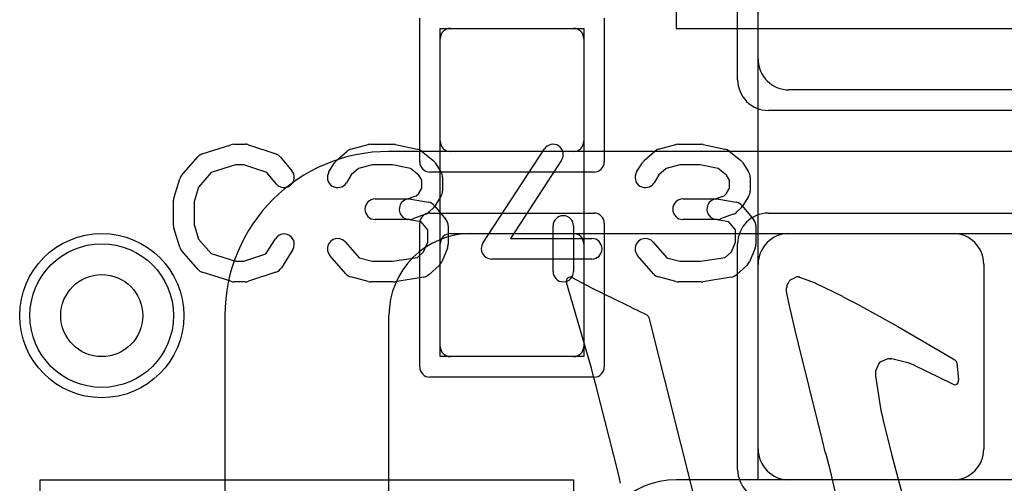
# Model space of a CAD drawing. Extents: x 0 to 20.5, y -1 to 20.
# Tile 10 of 28: x 8.8 to 11.2, y 10.4 to 11.5. Entities that reach past the tile are written whole.
import ezdxf

# ---------------------------------------------------------------- set-up
doc = ezdxf.new("R2010")
doc.units = 0
for name, color, linetype in [('Hole', 1, 'CONTINUOUS'), ('L1', 3, 'CONTINUOUS'), ('L2', 3, 'CONTINUOUS'), ('L3', 3, 'CONTINUOUS'), ('L4', 3, 'CONTINUOUS'), ('MetalMask-A', 176, 'CONTINUOUS'), ('PartsArea-A', 111, 'CONTINUOUS'), ('PartsSilk-A', 221, 'CONTINUOUS'), ('PartsSilk-B', 221, 'CONTINUOUS'), ('Resist-A', 2, 'CONTINUOUS'), ('Resist-B', 2, 'CONTINUOUS'), ('Silk-B', 140, 'CONTINUOUS')]:
    doc.layers.add(name, color=color, linetype=linetype)

msp = doc.modelspace()

# ---------------------------------------------------------------- linework, layer by layer
at = {"layer": 'Hole'}
msp.add_circle((9, 10.8), 0.1, dxfattribs=at)
at = {"layer": 'L1'}
for p, q in [((10.6, 11.425), (10.6, 11.875)), ((10.4, 11.8), (10.4, 11.5)), ((9.85, 11.5), (10.15, 11.5)), ((10.4, 11.5), (11.9, 11.5)), ((9.825, 11.225), (9.825, 11.475)), ((10.175, 11.475), (10.175, 11.225)), ((11.625, 11.35), (10.675, 11.35)), ((11.625, 11.20004), (9.7, 11.20004)), ((10.15, 11.2), (9.85, 11.2)), ((9.85, 11), (10.15, 11)), ((9.9, 11), (11.07503, 11)), ((10.675, 11), (11.625, 11)), ((9.825, 10.725), (9.825, 10.975)), ((10.175, 10.975), (10.175, 10.725)), ((10.6, 10.475), (10.6, 10.925)), ((11.15, 10.92503), (11.15, 10.47497)), ((9.3, 10.80004), (9.3, 9.6)), ((9.7, 9.8), (9.7, 10.8)), ((10.15, 10.7), (9.85, 10.7)), ((11.07503, 10.4), (10.4, 10.4)), ((11.625, 10.4), (10.675, 10.4))]:
    msp.add_line(p, q, dxfattribs=at)
msp.add_circle((9, 10.8), 0.2, dxfattribs=at)
for centre, radius, start, end in [((9.85, 11.475), 0.025, 90, 180), ((10.15, 11.475), 0.025, 0, 90), ((10.675, 11.425), 0.075, 180, -90), ((9.85, 11.225), 0.025, 180, -90), ((10.15, 11.225), 0.025, -90, 0), ((9.7, 10.80004), 0.4, 90, 180), ((9.9, 10.8), 0.2, 90, 180), ((9.85, 10.975), 0.025, 90, 180), ((10.15, 10.975), 0.025, 0, 90), ((10.675, 10.925), 0.075, 90, 180), ((11.07503, 10.92503), 0.07497, 0, 90), ((9.85, 10.725), 0.025, 180, -90), ((10.15, 10.725), 0.025, -90, 0), ((10.675, 10.475), 0.075, 180, -90), ((11.07503, 10.47497), 0.07497, -90, 0), ((10.4, 10.2), 0.2, 90, 180)]:
    msp.add_arc(centre, radius, start, end, dxfattribs=at)
at = {"layer": 'L2'}
msp.add_circle((9, 10.8), 0.2, dxfattribs=at)
at = {"layer": 'L3'}
msp.add_circle((9, 10.8), 0.2, dxfattribs=at)
at = {"layer": 'L4'}
msp.add_circle((9, 10.8), 0.2, dxfattribs=at)
at = {"layer": 'MetalMask-A'}
for p, q in [((10.6, 11.425), (10.6, 11.875)), ((9.85, 11.5), (10.15, 11.5)), ((9.825, 11.225), (9.825, 11.475)), ((10.175, 11.475), (10.175, 11.225)), ((11.625, 11.35), (10.675, 11.35)), ((10.15, 11.2), (9.85, 11.2)), ((9.85, 11), (10.15, 11)), ((10.675, 11), (11.625, 11)), ((9.825, 10.725), (9.825, 10.975)), ((10.175, 10.975), (10.175, 10.725)), ((10.6, 10.475), (10.6, 10.925)), ((10.15, 10.7), (9.85, 10.7)), ((11.625, 10.4), (10.675, 10.4))]:
    msp.add_line(p, q, dxfattribs=at)
for centre, radius, start, end in [((9.85, 11.475), 0.025, 90, 180), ((10.15, 11.475), 0.025, 0, 90), ((10.675, 11.425), 0.075, 180, -90), ((9.85, 11.225), 0.025, 180, -90), ((10.15, 11.225), 0.025, -90, 0), ((9.85, 10.975), 0.025, 90, 180), ((10.15, 10.975), 0.025, 0, 90), ((10.675, 10.925), 0.075, 90, 180), ((9.85, 10.725), 0.025, 180, -90), ((10.15, 10.725), 0.025, -90, 0), ((10.675, 10.475), 0.075, 180, -90)]:
    msp.add_arc(centre, radius, start, end, dxfattribs=at)
at = {"layer": 'PartsArea-A'}
for p, q in [((10.6, 10.4), (10.6, 12.9)), ((9.825, 10.7), (9.825, 11.5)), ((9.825, 11.5), (10.175, 11.5)), ((10.175, 11.5), (10.175, 10.7)), ((10.175, 10.7), (9.825, 10.7)), ((8.85, 10.4), (10.15, 10.4)), ((8.85, 9.7), (8.85, 10.4)), ((10.15, 10.4), (10.15, 9.7)), ((11.5, 10.4), (10.6, 10.4))]:
    msp.add_line(p, q, dxfattribs=at)
at = {"layer": 'PartsSilk-A'}
for p, q in [((9.24516, 11.19418), (9.3146, 11.2164)), ((9.32222, 11.21759), (9.35, 11.21759)), ((9.3579, 11.21631), (9.42457, 11.19409)), ((9.60745, 11.20564), (9.64912, 11.21675)), ((9.65556, 11.21759), (9.71111, 11.21759)), ((9.71626, 11.21705), (9.76904, 11.20594)), ((10.35745, 11.20564), (10.39912, 11.21675)), ((10.40556, 11.21759), (10.46111, 11.21759)), ((10.46626, 11.21705), (10.51904, 11.20594)), ((9.19508, 11.14239), (9.23397, 11.18683)), ((9.43588, 11.18637), (9.46365, 11.15304)), ((9.57228, 11.17795), (9.59728, 11.20017)), ((9.77951, 11.201), (9.80729, 11.17878)), ((9.92907, 10.97663), (10.07907, 11.20626)), ((10.32228, 11.17795), (10.34728, 11.20017)), ((10.52951, 11.201), (10.55729, 11.17878)), ((9.32612, 11.16759), (9.26702, 11.14868)), ((9.34594, 11.16759), (9.32612, 11.16759)), ((9.40202, 11.1489), (9.34594, 11.16759)), ((9.5538, 11.15029), (9.56769, 11.17251)), ((9.65884, 11.16759), (9.62606, 11.15885)), ((9.70851, 11.16759), (9.65884, 11.16759)), ((9.75292, 11.15824), (9.70851, 11.16759)), ((9.81287, 11.17251), (9.82676, 11.15029)), ((10.12093, 11.17892), (9.99619, 10.98796)), ((10.3038, 11.15029), (10.31769, 11.17251)), ((10.40884, 11.16759), (10.37606, 11.15885)), ((10.45851, 11.16759), (10.40884, 11.16759)), ((10.50292, 11.15824), (10.45851, 11.16759)), ((10.56287, 11.17251), (10.57676, 11.15029)), ((9.26702, 11.14868), (9.23618, 11.11344)), ((9.42523, 11.12104), (9.40202, 11.1489)), ((9.60818, 11.14296), (9.5962, 11.12379)), ((9.62606, 11.15885), (9.60818, 11.14296)), ((9.77273, 11.1424), (9.75292, 11.15824)), ((9.78056, 11.12987), (9.77273, 11.1424)), ((9.83056, 11.13704), (9.83056, 11.1037)), ((10.35818, 11.14296), (10.3462, 11.12379)), ((10.37606, 11.15885), (10.35818, 11.14296)), ((10.52273, 11.1424), (10.50292, 11.15824)), ((10.53056, 11.12987), (10.52273, 11.1424)), ((10.58056, 11.13704), (10.58056, 11.1037)), ((9.17614, 11.08894), (9.19003, 11.13339)), ((9.23618, 11.11344), (9.225, 11.07766)), ((9.78056, 11.11087), (9.78056, 11.12987)), ((10.53056, 11.11087), (10.53056, 11.12987)), ((9.7456, 11.08426), (9.7668, 11.09197)), ((9.7668, 11.09197), (9.77198, 11.09715)), ((9.77198, 11.09715), (9.78056, 11.11087)), ((9.82676, 11.09045), (9.81287, 11.06823)), ((10.4956, 11.08426), (10.5168, 11.09197)), ((10.5168, 11.09197), (10.52198, 11.09715)), ((10.52198, 11.09715), (10.53056, 11.11087)), ((10.57676, 11.09045), (10.56287, 11.06823)), ((9.175, 11.01852), (9.175, 11.08148)), ((9.225, 11.07766), (9.225, 11.02234)), ((9.66667, 11.08426), (9.7456, 11.08426)), ((9.75438, 11.08387), (9.79605, 11.07646)), ((9.81088, 11.06785), (9.83865, 11.03452)), ((10.41667, 11.08426), (10.4956, 11.08426)), ((10.50438, 11.08387), (10.54605, 11.07646)), ((10.56088, 11.06785), (10.58865, 11.03452)), ((9.7891, 11.04687), (9.75854, 11.03576)), ((9.80935, 11.0638), (9.79824, 11.05269)), ((10.5391, 11.04687), (10.50854, 11.03576)), ((10.55935, 11.0638), (10.54824, 11.05269)), ((9.225, 11.02234), (9.23618, 10.98656)), ((9.75, 11.03426), (9.66667, 11.03426)), ((9.77831, 11.02883), (9.74562, 11.03465)), ((9.79444, 11.00947), (9.77831, 11.02883)), ((9.84444, 11.01852), (9.84444, 10.97407)), ((10.1, 10.90741), (10.1, 11.01852)), ((10.15, 11.01852), (10.15, 10.90741)), ((10.5, 11.03426), (10.41667, 11.03426)), ((10.52831, 11.02883), (10.49562, 11.03465)), ((10.54444, 11.00947), (10.52831, 11.02883)), ((10.59444, 11.01852), (10.59444, 10.97407)), ((9.19003, 10.96661), (9.17614, 11.01106)), ((9.79444, 10.97907), (9.79444, 11.00947)), ((10.54444, 10.97907), (10.54444, 11.00947)), ((9.23618, 10.98656), (9.26702, 10.95132)), ((9.40023, 10.9505), (9.42324, 10.98732)), ((9.59381, 10.97942), (9.62769, 10.94071)), ((9.78468, 10.95563), (9.79444, 10.97907)), ((9.99619, 10.98796), (10.19444, 10.98796)), ((10.34381, 10.97942), (10.37769, 10.94071)), ((10.53468, 10.95563), (10.54444, 10.97907)), ((9.23397, 10.91317), (9.19508, 10.95761)), ((9.26702, 10.95132), (9.32612, 10.93241)), ((9.34594, 10.93241), (9.40023, 10.9505)), ((9.46564, 10.96082), (9.43787, 10.91638)), ((9.59508, 10.90206), (9.55619, 10.9465)), ((9.76941, 10.94205), (9.78468, 10.95563)), ((9.84252, 10.96446), (9.82864, 10.93113)), ((10.34508, 10.90206), (10.30619, 10.9465)), ((10.51941, 10.94205), (10.53468, 10.95563)), ((10.59252, 10.96446), (10.57864, 10.93113)), ((9.32612, 10.93241), (9.34594, 10.93241)), ((9.62769, 10.94071), (9.65884, 10.93241)), ((9.65884, 10.93241), (9.70912, 10.93241)), ((9.70912, 10.93241), (9.76941, 10.94205)), ((9.82217, 10.92205), (9.79717, 10.89983)), ((10.19444, 10.93796), (9.95, 10.93796)), ((10.37769, 10.94071), (10.40884, 10.93241)), ((10.40884, 10.93241), (10.45912, 10.93241)), ((10.45912, 10.93241), (10.51941, 10.94205)), ((10.57217, 10.92205), (10.54717, 10.89983)), ((9.3146, 10.8836), (9.24516, 10.90582)), ((9.42457, 10.90591), (9.3579, 10.88369)), ((9.35, 10.88241), (9.32222, 10.88241)), ((9.64912, 10.88325), (9.60745, 10.89436)), ((9.71111, 10.88241), (9.65556, 10.88241)), ((9.78451, 10.89383), (9.71506, 10.88272)), ((10.39912, 10.88325), (10.35745, 10.89436)), ((10.46111, 10.88241), (10.40556, 10.88241)), ((10.53451, 10.89383), (10.46506, 10.88272))]:
    msp.add_line(p, q, dxfattribs=at)
for centre, start, end in [((9.32222, 11.19259), 90, 107.74642), ((9.35, 11.19259), 71.57954, 90), ((9.65556, 11.19259), 90, 104.92885), ((9.71111, 11.19259), 78.11016, 90), ((10.1, 11.19259), -33.14974, 146.84644), ((10.40556, 11.19259), 90, 104.92885), ((10.46111, 11.19259), 78.11016, 90), ((9.25278, 11.17037), 107.74642, 138.81192), ((9.41667, 11.17037), 39.7909, 71.57954), ((9.61389, 11.18148), 104.92551, 131.63069), ((9.76389, 11.18148), 51.33303, 78.11298), ((10.36389, 11.18148), 104.92551, 131.63069), ((10.51389, 11.18148), 51.33303, 78.11298), ((9.58889, 11.15926), 131.62783, 147.98998), ((9.79167, 11.15926), 32.00538, 51.34522), ((10.33889, 11.15926), 131.62783, 147.98998), ((10.54167, 11.15926), 32.00538, 51.34522), ((9.21389, 11.12593), 138.81192, 162.63777), ((9.44444, 11.13704), -140.2091, 39.8005), ((9.575, 11.13704), 147.99462, -32.01002), ((9.80556, 11.13704), 0, 32.01002), ((10.325, 11.13704), 147.99462, -32.01002), ((10.55556, 11.13704), 0, 32.01002), ((9.2, 11.08148), 162.63777, 180), ((9.80556, 11.1037), -32.00538, 0), ((10.55556, 11.1037), -32.00538, 0), ((9.66667, 11.05926), 90, -90), ((9.75, 11.05926), 79.90837, -100.08326), ((9.79167, 11.05185), 39.7909, 79.91674), ((9.79167, 11.08148), -45, -32.01002), ((10.41667, 11.05926), 90, -90), ((10.5, 11.05926), 79.90837, -100.08326), ((10.54167, 11.05185), 39.7909, 79.91674), ((10.54167, 11.08148), -45, -32.01002), ((9.78056, 11.07037), -70.02864, -45), ((10.125, 11.01852), 0, 180), ((10.53056, 11.07037), -70.02864, -45), ((9.2, 11.01852), 180, -162.63777), ((9.75, 11.05926), -90, -70.02141), ((9.81944, 11.01852), 0, 39.8005), ((10.5, 11.05926), -90, -70.02141), ((10.56944, 11.01852), 0, 39.8005), ((9.44444, 10.97407), -32.00538, 147.99925), ((9.575, 10.96296), 41.18808, -138.81042), ((9.81944, 10.97407), -22.60576, 0), ((9.95, 10.96296), 146.85026, -90), ((10.19444, 10.96296), -90, 90), ((10.325, 10.96296), 41.18808, -138.81042), ((10.56944, 10.97407), -22.60576, 0), ((9.21389, 10.97407), -162.63777, -138.81192), ((9.80556, 10.94074), -48.37217, -22.60888), ((10.55556, 10.94074), -48.37217, -22.60888), ((9.25278, 10.92963), -138.81192, -107.74642), ((9.41667, 10.92963), -71.57954, -32.00538), ((9.61389, 10.91852), -138.81192, -104.92885), ((9.78056, 10.91852), -80.91063, -48.36931), ((10.125, 10.90741), 180, 0), ((10.36389, 10.91852), -138.81192, -104.92885), ((10.53056, 10.91852), -80.91063, -48.36931), ((9.32222, 10.90741), -107.74642, -90), ((9.35, 10.90741), -90, -71.57954), ((9.65556, 10.90741), -104.92551, -90), ((9.71111, 10.90741), -90, -80.91133), ((10.40556, 10.90741), -104.92551, -90), ((10.46111, 10.90741), -90, -80.91133)]:
    msp.add_arc(centre, 0.025, start, end, dxfattribs=at)
at = {"layer": 'PartsSilk-B'}
for p, q in [((10.19342, 10.67171), (10.13253, 10.88097)), ((10.14688, 10.89256), (10.19342, 10.86745)), ((10.67025, 10.87231), (10.67538, 10.88313)), ((10.68061, 10.88835), (10.69199, 10.89364)), ((10.69711, 10.89453), (10.69844, 10.89441)), ((10.70102, 10.89382), (10.73866, 10.87983)), ((10.73958, 10.87944), (10.8055, 10.84715)), ((10.19342, 10.86745), (10.27869, 10.82607)), ((10.66929, 10.85706), (10.66929, 10.86803)), ((10.67558, 10.82764), (10.66953, 10.85489)), ((10.27922, 10.82579), (10.28043, 10.82511)), ((10.28043, 10.82511), (10.2997, 10.81576)), ((10.69009, 10.76467), (10.6756, 10.82757)), ((10.80585, 10.84697), (10.82282, 10.83782)), ((10.823, 10.83772), (10.84031, 10.82864)), ((10.84051, 10.82853), (10.94037, 10.77321)), ((10.2997, 10.81576), (10.30201, 10.81469)), ((10.30201, 10.81469), (10.30417, 10.81377)), ((10.30473, 10.81351), (10.32853, 10.80158)), ((10.33375, 10.79507), (10.48129, 10.20648)), ((10.6982, 10.7311), (10.69011, 10.76456)), ((10.94053, 10.77312), (11.05755, 10.70542)), ((10.724, 10.62676), (10.69821, 10.73105)), ((11.05777, 10.70529), (11.07924, 10.69245)), ((10.89376, 10.683), (10.88618, 10.66469)), ((10.89678, 10.68635), (10.89376, 10.683)), ((10.91633, 10.69449), (10.89678, 10.68635)), ((10.92211, 10.69449), (10.91633, 10.69449)), ((10.92551, 10.69484), (10.92335, 10.69457)), ((10.96809, 10.68391), (10.92551, 10.69484)), ((10.97938, 10.67894), (10.96809, 10.68391)), ((11.08405, 10.68496), (11.08869, 10.64269)), ((10.19888, 10.65165), (10.19342, 10.67171)), ((10.88618, 10.66469), (10.88618, 10.6532)), ((11.07437, 10.63261), (10.97938, 10.67894)), ((10.20442, 10.63163), (10.19889, 10.65161)), ((10.88618, 10.6532), (10.89909, 10.56849)), ((10.25943, 10.41478), (10.20442, 10.63163)), ((10.757, 10.49543), (10.72401, 10.62672)), ((10.89909, 10.56849), (10.90189, 10.55629)), ((10.90189, 10.55629), (10.90472, 10.54432)), ((10.90472, 10.54432), (10.92522, 10.46276)), ((10.76454, 10.4652), (10.757, 10.49543)), ((10.77606, 10.422), (10.76458, 10.46504)), ((10.92522, 10.46276), (10.95445, 10.3528)), ((10.81614, 10.25099), (10.77606, 10.422)), ((10.26486, 10.39138), (10.25943, 10.41478))]:
    msp.add_line(p, q, dxfattribs=at)
for centre, radius, start, end in [((10.14213, 10.88376), 0.01, 61.64104, -163.79481), ((10.67929, 10.86803), 0.01, 154.66472, 180), ((10.68442, 10.87885), 0.01, 134.67584, 154.66472), ((10.68483, 10.87928), 0.01, 114.95115, 138.08094), ((10.69621, 10.88457), 0.01, 84.83669, 114.95115), ((10.69754, 10.88445), 0.01, 69.6251, 84.83669), ((10.73518, 10.87046), 0.01, 63.89617, 69.6251), ((10.67929, 10.85706), 0.01, 180, -167.46498), ((10.27432, 10.81707), 0.01, 60.66721, 64.10085), ((10.68534, 10.82981), 0.01, -167.46498, -167.04835), ((10.8011, 10.83817), 0.01, 61.64104, 63.89617), ((10.81807, 10.82902), 0.01, 60.46122, 61.64104), ((10.83566, 10.81978), 0.01001, 61.00102, 62.30813), ((10.30025, 10.80457), 0.01, 63.3837, 66.92178), ((10.32405, 10.79264), 0.01, 14.06404, 63.3837), ((10.69983, 10.76691), 0.01, -167.04835, -166.40844), ((10.93552, 10.76446), 0.01, 59.94968, 61.00102), ((10.70792, 10.73345), 0.01, -166.40844, -166.11658), ((11.05264, 10.69671), 0.01, 59.12471, 60.58918), ((10.92211, 10.70449), 0.01, -90, -82.87498), ((11.07411, 10.68387), 0.01, 6.25793, 59.12471), ((10.20853, 10.65428), 0.01, -164.75493, -164.51881), ((11.07875, 10.6416), 0.01, -115.97571, 6.25793), ((10.73371, 10.62916), 0.01, -166.11658, -165.8804), ((10.77424, 10.46762), 0.01, -165.99156, -165.04644)]:
    msp.add_arc(centre, radius, start, end, dxfattribs=at)
at = {"layer": 'Resist-A'}
for p, q in [((10.55, 11.375), (10.55, 11.925)), ((9.775, 11.175), (9.775, 11.525)), ((10.225, 11.525), (10.225, 11.175)), ((11.675, 11.3), (10.625, 11.3)), ((10.2, 11.15), (9.8, 11.15)), ((9.8, 11.05), (10.2, 11.05)), ((10.625, 11.05), (11.675, 11.05)), ((9.775, 10.675), (9.775, 11.025)), ((10.225, 11.025), (10.225, 10.675)), ((10.55, 10.425), (10.55, 10.975)), ((10.2, 10.65), (9.8, 10.65))]:
    msp.add_line(p, q, dxfattribs=at)
msp.add_circle((9, 10.8), 0.175, dxfattribs=at)
for centre, radius, start, end in [((10.625, 11.375), 0.075, 180, -90), ((9.8, 11.175), 0.025, 180, -90), ((10.2, 11.175), 0.025, -90, 0), ((9.8, 11.025), 0.025, 90, 180), ((10.2, 11.025), 0.025, 0, 90), ((10.625, 10.975), 0.075, 90, 180), ((9.8, 10.675), 0.025, 180, -90), ((10.2, 10.675), 0.025, -90, 0), ((10.625, 10.425), 0.075, 180, -90)]:
    msp.add_arc(centre, radius, start, end, dxfattribs=at)
at = {"layer": 'Resist-B'}
msp.add_circle((9, 10.8), 0.175, dxfattribs=at)
at = {"layer": 'Silk-B'}
for p, q in [((10.19342, 10.67171), (10.13253, 10.88097)), ((10.14688, 10.89256), (10.19342, 10.86745)), ((10.67025, 10.87231), (10.67538, 10.88313)), ((10.68061, 10.88835), (10.69199, 10.89364)), ((10.69711, 10.89453), (10.69844, 10.89441)), ((10.70102, 10.89382), (10.73866, 10.87983)), ((10.73958, 10.87944), (10.8055, 10.84715)), ((10.19342, 10.86745), (10.27869, 10.82607)), ((10.66929, 10.85706), (10.66929, 10.86803)), ((10.67558, 10.82764), (10.66953, 10.85489)), ((10.27922, 10.82579), (10.28043, 10.82511)), ((10.28043, 10.82511), (10.2997, 10.81576)), ((10.69009, 10.76467), (10.6756, 10.82757)), ((10.80585, 10.84697), (10.82282, 10.83782)), ((10.823, 10.83772), (10.84031, 10.82864)), ((10.84051, 10.82853), (10.94037, 10.77321)), ((10.2997, 10.81576), (10.30201, 10.81469)), ((10.30201, 10.81469), (10.30417, 10.81377)), ((10.30473, 10.81351), (10.32853, 10.80158)), ((10.33375, 10.79507), (10.48129, 10.20648)), ((10.6982, 10.7311), (10.69011, 10.76456)), ((10.94053, 10.77312), (11.05755, 10.70542)), ((10.724, 10.62676), (10.69821, 10.73105)), ((11.05777, 10.70529), (11.07924, 10.69245)), ((10.89376, 10.683), (10.88618, 10.66469)), ((10.89678, 10.68635), (10.89376, 10.683)), ((10.91633, 10.69449), (10.89678, 10.68635)), ((10.92211, 10.69449), (10.91633, 10.69449)), ((10.92551, 10.69484), (10.92335, 10.69457)), ((10.96809, 10.68391), (10.92551, 10.69484)), ((10.97938, 10.67894), (10.96809, 10.68391)), ((11.08405, 10.68496), (11.08869, 10.64269)), ((10.19888, 10.65165), (10.19342, 10.67171)), ((10.88618, 10.66469), (10.88618, 10.6532)), ((11.07437, 10.63261), (10.97938, 10.67894)), ((10.20442, 10.63163), (10.19889, 10.65161)), ((10.88618, 10.6532), (10.89909, 10.56849)), ((10.25943, 10.41478), (10.20442, 10.63163)), ((10.757, 10.49543), (10.72401, 10.62672)), ((10.89909, 10.56849), (10.90189, 10.55629)), ((10.90189, 10.55629), (10.90472, 10.54432)), ((10.90472, 10.54432), (10.92522, 10.46276)), ((10.76454, 10.4652), (10.757, 10.49543)), ((10.77606, 10.422), (10.76458, 10.46504)), ((10.92522, 10.46276), (10.95445, 10.3528)), ((10.81614, 10.25099), (10.77606, 10.422)), ((10.26486, 10.39138), (10.25943, 10.41478))]:
    msp.add_line(p, q, dxfattribs=at)
for centre, radius, start, end in [((10.14213, 10.88376), 0.01, 61.64104, -163.79481), ((10.67929, 10.86803), 0.01, 154.66472, 180), ((10.68442, 10.87885), 0.01, 134.67584, 154.66472), ((10.68483, 10.87928), 0.01, 114.95115, 138.08094), ((10.69621, 10.88457), 0.01, 84.83669, 114.95115), ((10.69754, 10.88445), 0.01, 69.6251, 84.83669), ((10.73518, 10.87046), 0.01, 63.89617, 69.6251), ((10.67929, 10.85706), 0.01, 180, -167.46498), ((10.27432, 10.81707), 0.01, 60.66721, 64.10085), ((10.68534, 10.82981), 0.01, -167.46498, -167.04835), ((10.8011, 10.83817), 0.01, 61.64104, 63.89617), ((10.81807, 10.82902), 0.01, 60.46122, 61.64104), ((10.83566, 10.81978), 0.01001, 61.00102, 62.30813), ((10.30025, 10.80457), 0.01, 63.3837, 66.92178), ((10.32405, 10.79264), 0.01, 14.06404, 63.3837), ((10.69983, 10.76691), 0.01, -167.04835, -166.40844), ((10.93552, 10.76446), 0.01, 59.94968, 61.00102), ((10.70792, 10.73345), 0.01, -166.40844, -166.11658), ((11.05264, 10.69671), 0.01, 59.12471, 60.58918), ((10.92211, 10.70449), 0.01, -90, -82.87498), ((11.07411, 10.68387), 0.01, 6.25793, 59.12471), ((10.20853, 10.65428), 0.01, -164.75493, -164.51881), ((11.07875, 10.6416), 0.01, -115.97571, 6.25793), ((10.73371, 10.62916), 0.01, -166.11658, -165.8804), ((10.77424, 10.46762), 0.01, -165.99156, -165.04644)]:
    msp.add_arc(centre, radius, start, end, dxfattribs=at)

doc.saveas('drawing.dxf')
